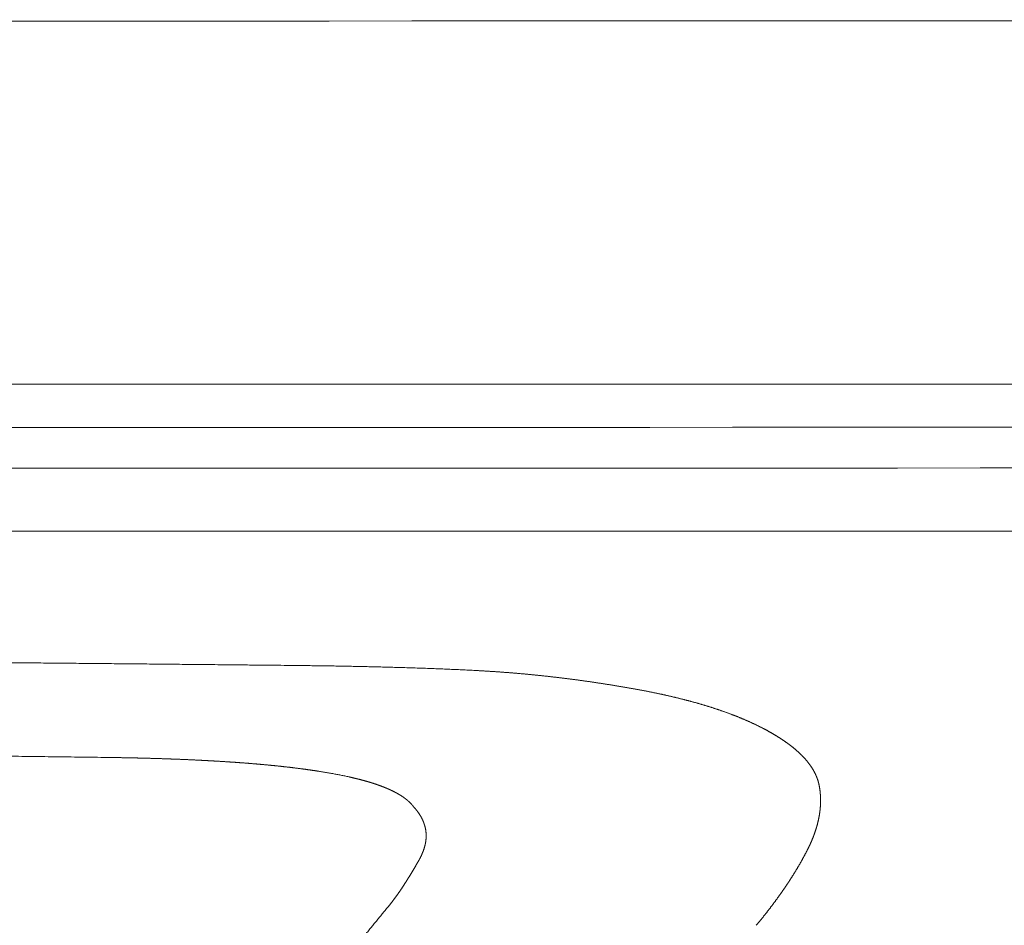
# Model space of a CAD drawing. Header units: millimetres. Extents: x -620 to 6530, y -1325 to 1325.
# Tile 247 of 256: x 443 to 513, y 1260 to 1325. Entities that reach past the tile are written whole.
import ezdxf

# ---------------------------------------------------------------- set-up
doc = ezdxf.new("R2010")
doc.units = ezdxf.units.MM
doc.layers.add('Plan', color=7, linetype='Continuous', true_color=0xffffff)

msp = doc.modelspace()

# ---------------------------------------------------------------- linework, layer by layer
at = {"layer": 'Plan', "color": 155, "linetype": 'Continuous', "lineweight": 18}
for points, knots in [([(133.85, 1325.077), (385.915, 1325.135), (764.065, 1325.223), (1268.269, 1325.217), (1583.404, 1325.196), (1835.5, 1325.208), (2024.574, 1325.212), (2182.125, 1325.179), (2308.152, 1325.228), (2434.256, 1325.262), (2560.455, 1324.571), (2686.617, 1322.955), (2812.739, 1320.674), (2970.337, 1316.949), (3222.378, 1309.531), (3474.388, 1299.386), (3726.071, 1285.638), (3914.71, 1273.402), (4103.169, 1258.864), (4291.351, 1241.504), (4447.883, 1224.475), (4572.83, 1209.127), (4661.58, 1197.314), (4719.044, 1188.968), (4745.327, 1185)], [0, 0, 0, 0, 0.163786, 0.245679, 0.327572, 0.368518, 0.409465, 0.450411, 0.470885, 0.491358, 0.532304, 0.552778, 0.573251, 0.614197, 0.655144, 0.737037, 0.777983, 0.81893, 0.859876, 0.900823, 0.941769, 0.962242, 0.982716, 1, 1, 1, 1]), ([(133.374, 1299.066), (385.447, 1299.124), (763.511, 1299.212), (1267.545, 1299.205), (1582.513, 1299.185), (1834.463, 1299.197), (2023.401, 1299.201), (2180.828, 1299.168), (2306.763, 1299.217), (2432.687, 1299.251), (2558.583, 1298.561), (2684.465, 1296.949), (2810.324, 1294.673), (2967.593, 1290.956), (3219.14, 1283.552), (3470.458, 1273.435), (3721.491, 1259.723), (3909.557, 1247.523), (4097.367, 1233.036), (4284.832, 1215.741), (4436.344, 1199.259), (4525.337, 1188.385), (4552.092, 1185)], [0, 0, 0, 0, 0.170719, 0.256079, 0.341438, 0.384118, 0.426798, 0.469478, 0.490818, 0.512157, 0.554837, 0.576177, 0.597517, 0.640197, 0.682877, 0.768236, 0.810916, 0.853596, 0.896276, 0.938955, 0.981635, 1, 1, 1, 1]), ([(133.223, 1295.968), (385.296, 1296.027), (763.333, 1296.115), (1267.313, 1296.108), (1582.228, 1296.087), (1834.131, 1296.1), (2023.026, 1296.103), (2180.413, 1296.07), (2306.317, 1296.119), (2432.199, 1296.153), (2558.033, 1295.464), (2683.858, 1293.852), (2809.661, 1291.578), (2966.855, 1287.862), (3218.287, 1280.462), (3469.449, 1270.351), (3720.337, 1256.647), (3908.279, 1244.455), (4095.951, 1229.978), (4283.268, 1212.698), (4426.596, 1197.105), (4507.494, 1187.319), (4526.204, 1185)], [0, 0, 0, 0, 0.171666, 0.257499, 0.343332, 0.386249, 0.429165, 0.472082, 0.49354, 0.514998, 0.557915, 0.579373, 0.600831, 0.643748, 0.686664, 0.772497, 0.815414, 0.85833, 0.901247, 0.944163, 0.98708, 1, 1, 1, 1]), ([(2269.266, 1293.189), (2250.148, 1293.183), (2168.075, 1293.157), (2023.044, 1293.188), (1834.147, 1293.184), (1582.242, 1293.172), (1267.324, 1293.192), (763.342, 1293.199), (385.304, 1293.111), (133.23, 1293.052)], [0, 0, 0, 0, 0.026868, 0.115334, 0.203801, 0.292267, 0.4692, 0.646134, 1, 1, 1, 1]), ([(-207.957, 1288.544), (-206.006, 1288.542), (-203.515, 1288.541), (-198.969, 1288.54), (-197.319, 1288.541), (-194.642, 1288.541), (-193.716, 1288.541), (-191.796, 1288.542), (-190.793, 1288.542), (-185.883, 1288.543), (-182.104, 1288.544), (-177.564, 1288.545), (-176.666, 1288.545), (-175.332, 1288.545), (-174.897, 1288.545), (-173.991, 1288.545), (-173.514, 1288.545), (-171.017, 1288.545), (-168.651, 1288.545), (-160.448, 1288.545), (-153.506, 1288.545), (-142.988, 1288.545), (-140.772, 1288.545), (-136.328, 1288.545), (-134.084, 1288.545), (-127.286, 1288.545), (-122.668, 1288.545), (-108.553, 1288.545), (-98.796, 1288.545), (-86.167, 1288.545), (-83.619, 1288.545), (-78.48, 1288.545), (-75.875, 1288.545), (-68.106, 1288.545), (-63.015, 1288.545), (-17.998, 1288.545), (16.326, 1288.546), (48.542, 1288.547), (52.032, 1288.547), (57.135, 1288.548), (58.81, 1288.548), (62.248, 1288.548), (63.995, 1288.548), (72.869, 1288.549), (80.414, 1288.55), (104.387, 1288.552), (122.152, 1288.554), (151.473, 1288.557), (161.693, 1288.559), (177.691, 1288.562), (183.136, 1288.563), (190.08, 1288.564), (191.475, 1288.564), (194.235, 1288.565), (195.606, 1288.565), (199.69, 1288.566), (202.374, 1288.567), (226.196, 1288.572), (244.952, 1288.576), (277.627, 1288.585), (291.545, 1288.588), (308.794, 1288.592), (313.939, 1288.593), (319.614, 1288.594), (320.712, 1288.594), (322.83, 1288.595), (323.858, 1288.595), (326.986, 1288.596), (329.083, 1288.596), (364.91, 1288.602), (401.399, 1288.604), (445.567, 1288.602), (450.519, 1288.602), (460.505, 1288.602), (465.498, 1288.602), (480.476, 1288.601), (490.461, 1288.601), (520.418, 1288.601), (540.389, 1288.602), (565.353, 1288.604), (570.346, 1288.605), (580.332, 1288.606), (585.336, 1288.607), (600.271, 1288.609), (610.047, 1288.61), (638.832, 1288.617), (657.299, 1288.623), (746.013, 1288.659), (805.404, 1288.695), (853.204, 1288.733)], [0, 0, 0, 0, 0.015625, 0.015625, 0.023438, 0.023438, 0.027344, 0.027344, 0.03125, 0.03125, 0.046875, 0.046875, 0.050781, 0.050781, 0.052734, 0.052734, 0.054688, 0.054688, 0.0625, 0.0625, 0.078125, 0.078125, 0.082031, 0.082031, 0.085938, 0.085938, 0.09375, 0.09375, 0.109375, 0.109375, 0.113281, 0.113281, 0.117188, 0.117188, 0.125, 0.125, 0.1875, 0.1875, 0.195312, 0.195312, 0.199219, 0.199219, 0.203125, 0.203125, 0.21875, 0.21875, 0.25, 0.25, 0.265625, 0.265625, 0.273438, 0.273438, 0.275391, 0.275391, 0.277344, 0.277344, 0.28125, 0.28125, 0.3125, 0.3125, 0.34375, 0.34375, 0.359375, 0.359375, 0.363281, 0.363281, 0.367188, 0.367188, 0.375, 0.375, 0.5, 0.5, 0.515625, 0.515625, 0.53125, 0.53125, 0.5625, 0.5625, 0.625, 0.625, 0.640625, 0.640625, 0.65625, 0.65625, 0.6875, 0.6875, 0.75, 0.75, 1, 1, 1, 1])]:
    msp.add_open_spline(points, degree=3, knots=knots, dxfattribs=at)
at = {"layer": 'Plan', "color": 155, "linetype": 'Continuous', "lineweight": 13}
for points, knots in [([(423.379, 1279.345), (423.899, 1279.341), (424.939, 1279.333), (426.499, 1279.321), (428.058, 1279.308), (429.618, 1279.296), (431.177, 1279.283), (432.737, 1279.269), (434.297, 1279.256), (435.856, 1279.243), (437.416, 1279.229), (438.976, 1279.215), (440.535, 1279.201), (442.095, 1279.187), (443.655, 1279.172), (445.214, 1279.158), (446.774, 1279.143), (448.334, 1279.128), (449.893, 1279.113), (451.453, 1279.098), (453.012, 1279.083), (454.572, 1279.068), (456.132, 1279.052), (457.172, 1279.042), (457.691, 1279.037)], [0, 0, 0, 0, 0.045455, 0.090909, 0.136364, 0.181818, 0.227273, 0.272727, 0.318182, 0.363636, 0.409091, 0.454545, 0.5, 0.545454, 0.590909, 0.636364, 0.681818, 0.727273, 0.772727, 0.818182, 0.863636, 0.909091, 0.954545, 1, 1, 1, 1]), ([(461.968, 1278.993), (462.051, 1278.993), (462.216, 1278.991), (462.463, 1278.988), (462.71, 1278.985), (462.958, 1278.982), (463.205, 1278.979), (463.452, 1278.976), (463.7, 1278.973), (463.947, 1278.97), (464.195, 1278.966), (464.442, 1278.963), (464.689, 1278.959), (464.937, 1278.955), (465.184, 1278.951), (465.431, 1278.947), (465.679, 1278.942), (465.926, 1278.938), (466.173, 1278.933), (466.421, 1278.928), (466.668, 1278.923), (466.915, 1278.918), (467.162, 1278.913), (467.41, 1278.907), (467.657, 1278.902), (467.904, 1278.896), (468.151, 1278.89), (468.398, 1278.884), (468.646, 1278.878), (468.893, 1278.871), (469.14, 1278.864), (469.387, 1278.857), (469.634, 1278.85), (469.881, 1278.843), (470.128, 1278.835), (470.375, 1278.828), (470.622, 1278.82), (470.868, 1278.812), (471.115, 1278.803), (471.362, 1278.795), (471.609, 1278.786), (471.856, 1278.777), (472.102, 1278.768), (472.349, 1278.758), (472.596, 1278.748), (472.842, 1278.738), (473.089, 1278.728), (473.335, 1278.718), (473.581, 1278.707), (473.828, 1278.696), (474.074, 1278.685), (474.321, 1278.673), (474.567, 1278.661), (474.813, 1278.649), (474.977, 1278.641), (475.059, 1278.637)], [0, 0, 0, 0, 0.018868, 0.037737, 0.056606, 0.075476, 0.094346, 0.113216, 0.132087, 0.150958, 0.169829, 0.1887, 0.207571, 0.226443, 0.245314, 0.264185, 0.283056, 0.301927, 0.320798, 0.339669, 0.358539, 0.37741, 0.39628, 0.415149, 0.434019, 0.452888, 0.471757, 0.490625, 0.509493, 0.528361, 0.547228, 0.566096, 0.584962, 0.603829, 0.622695, 0.641561, 0.660426, 0.679292, 0.698157, 0.717022, 0.735886, 0.754751, 0.773615, 0.79248, 0.811344, 0.830209, 0.849073, 0.867938, 0.886803, 0.905668, 0.924533, 0.943399, 0.962265, 0.981132, 1, 1, 1, 1]), ([(475.059, 1278.637), (475.092, 1278.635), (475.158, 1278.632), (475.256, 1278.627), (475.355, 1278.622), (475.453, 1278.617), (475.551, 1278.611), (475.65, 1278.606), (475.748, 1278.6), (475.846, 1278.594), (475.945, 1278.589), (476.043, 1278.583), (476.141, 1278.576), (476.239, 1278.57), (476.337, 1278.564), (476.435, 1278.558), (476.533, 1278.551), (476.631, 1278.544), (476.729, 1278.538), (476.827, 1278.531), (476.925, 1278.524), (477.023, 1278.517), (477.121, 1278.51), (477.218, 1278.502), (477.316, 1278.495), (477.414, 1278.487), (477.512, 1278.48), (477.609, 1278.472), (477.707, 1278.464), (477.804, 1278.456), (477.902, 1278.448), (477.999, 1278.44), (478.097, 1278.432), (478.194, 1278.424), (478.291, 1278.415), (478.389, 1278.407), (478.486, 1278.398), (478.583, 1278.389), (478.68, 1278.38), (478.777, 1278.371), (478.874, 1278.362), (478.971, 1278.353), (479.068, 1278.344), (479.165, 1278.334), (479.262, 1278.325), (479.359, 1278.315), (479.456, 1278.306), (479.552, 1278.296), (479.649, 1278.286), (479.746, 1278.276), (479.842, 1278.266), (479.939, 1278.256), (480.035, 1278.245), (480.132, 1278.235), (480.228, 1278.224), (480.325, 1278.214), (480.421, 1278.203), (480.517, 1278.192), (480.613, 1278.181), (480.71, 1278.17), (480.806, 1278.159), (480.902, 1278.148), (480.998, 1278.137), (481.094, 1278.126), (481.19, 1278.114), (481.286, 1278.103), (481.381, 1278.091), (481.477, 1278.079), (481.573, 1278.067), (481.668, 1278.055), (481.764, 1278.043), (481.86, 1278.031), (481.955, 1278.019), (482.051, 1278.007), (482.146, 1277.994), (482.241, 1277.982), (482.336, 1277.969), (482.432, 1277.956), (482.527, 1277.944), (482.622, 1277.931), (482.717, 1277.918), (482.812, 1277.905), (482.907, 1277.891), (483.002, 1277.878), (483.097, 1277.865), (483.191, 1277.851), (483.286, 1277.838), (483.381, 1277.824), (483.475, 1277.811), (483.57, 1277.797), (483.664, 1277.783), (483.759, 1277.769), (483.853, 1277.755), (483.947, 1277.741), (484.041, 1277.727), (484.136, 1277.712), (484.23, 1277.698), (484.324, 1277.683), (484.418, 1277.669), (484.512, 1277.654), (484.605, 1277.639), (484.699, 1277.625), (484.793, 1277.61), (484.887, 1277.595), (484.98, 1277.58), (485.074, 1277.564), (485.167, 1277.549), (485.26, 1277.534), (485.354, 1277.518), (485.447, 1277.503), (485.54, 1277.487), (485.633, 1277.472), (485.726, 1277.456), (485.819, 1277.44), (485.912, 1277.424), (486.005, 1277.408), (486.098, 1277.392), (486.191, 1277.376), (486.283, 1277.359), (486.376, 1277.343), (486.438, 1277.332), (486.469, 1277.327)], [0, 0, 0, 0, 0.008403, 0.016806, 0.025208, 0.03361, 0.042011, 0.050412, 0.058813, 0.067213, 0.075613, 0.084013, 0.092412, 0.100811, 0.10921, 0.117609, 0.126008, 0.134406, 0.142804, 0.151203, 0.159601, 0.167999, 0.176397, 0.184794, 0.193192, 0.20159, 0.209988, 0.218386, 0.226783, 0.235181, 0.243579, 0.251977, 0.260375, 0.268773, 0.277172, 0.28557, 0.293968, 0.302367, 0.310766, 0.319165, 0.327564, 0.335963, 0.344362, 0.352762, 0.361162, 0.369562, 0.377962, 0.386362, 0.394763, 0.403163, 0.411564, 0.419965, 0.428367, 0.436769, 0.44517, 0.453573, 0.461975, 0.470378, 0.47878, 0.487183, 0.495587, 0.50399, 0.512394, 0.520798, 0.529202, 0.537607, 0.546012, 0.554417, 0.562822, 0.571227, 0.579633, 0.588039, 0.596445, 0.604851, 0.613257, 0.621664, 0.630071, 0.638478, 0.646885, 0.655293, 0.6637, 0.672108, 0.680516, 0.688923, 0.697332, 0.70574, 0.714148, 0.722556, 0.730965, 0.739373, 0.747782, 0.756191, 0.764599, 0.773008, 0.781417, 0.789826, 0.798234, 0.806643, 0.815052, 0.82346, 0.831869, 0.840277, 0.848686, 0.857094, 0.865502, 0.87391, 0.882318, 0.890725, 0.899133, 0.90754, 0.915947, 0.924354, 0.93276, 0.941166, 0.949572, 0.957978, 0.966383, 0.974788, 0.983192, 0.991596, 1, 1, 1, 1]), ([(486.469, 1277.327), (486.498, 1277.321), (486.557, 1277.311), (486.645, 1277.295), (486.733, 1277.279), (486.82, 1277.263), (486.908, 1277.247), (486.996, 1277.23), (487.083, 1277.214), (487.171, 1277.197), (487.258, 1277.181), (487.345, 1277.164), (487.433, 1277.147), (487.52, 1277.13), (487.607, 1277.113), (487.693, 1277.095), (487.78, 1277.078), (487.867, 1277.06), (487.953, 1277.042), (488.039, 1277.025), (488.126, 1277.007), (488.212, 1276.989), (488.298, 1276.97), (488.383, 1276.952), (488.469, 1276.934), (488.555, 1276.915), (488.64, 1276.896), (488.726, 1276.877), (488.811, 1276.858), (488.896, 1276.839), (488.981, 1276.82), (489.065, 1276.801), (489.15, 1276.781), (489.234, 1276.761), (489.319, 1276.741), (489.403, 1276.722), (489.487, 1276.701), (489.571, 1276.681), (489.655, 1276.661), (489.738, 1276.64), (489.822, 1276.62), (489.905, 1276.599), (489.988, 1276.578), (490.071, 1276.557), (490.154, 1276.536), (490.236, 1276.514), (490.319, 1276.493), (490.401, 1276.471), (490.483, 1276.449), (490.565, 1276.428), (490.646, 1276.405), (490.728, 1276.383), (490.809, 1276.361), (490.891, 1276.338), (490.972, 1276.316), (491.052, 1276.293), (491.133, 1276.27), (491.214, 1276.247), (491.294, 1276.223), (491.374, 1276.2), (491.454, 1276.176), (491.533, 1276.153), (491.613, 1276.129), (491.692, 1276.105), (491.771, 1276.08), (491.85, 1276.056), (491.929, 1276.032), (492.007, 1276.007), (492.085, 1275.982), (492.163, 1275.957), (492.241, 1275.932), (492.319, 1275.907), (492.396, 1275.881), (492.473, 1275.855), (492.55, 1275.83), (492.627, 1275.804), (492.703, 1275.778), (492.78, 1275.751), (492.856, 1275.725), (492.931, 1275.698), (493.007, 1275.672), (493.082, 1275.645), (493.157, 1275.618), (493.232, 1275.591), (493.306, 1275.563), (493.381, 1275.536), (493.455, 1275.508), (493.528, 1275.48), (493.602, 1275.452), (493.675, 1275.424), (493.748, 1275.396), (493.821, 1275.367), (493.893, 1275.339), (493.965, 1275.31), (494.037, 1275.281), (494.108, 1275.252), (494.18, 1275.222), (494.251, 1275.193), (494.321, 1275.163), (494.392, 1275.133), (494.462, 1275.104), (494.532, 1275.073), (494.601, 1275.043), (494.67, 1275.013), (494.739, 1274.982), (494.808, 1274.951), (494.876, 1274.92), (494.944, 1274.889), (495.012, 1274.858), (495.079, 1274.827), (495.146, 1274.795), (495.213, 1274.763), (495.279, 1274.731), (495.345, 1274.699), (495.411, 1274.667), (495.477, 1274.635), (495.542, 1274.602), (495.606, 1274.569), (495.671, 1274.536), (495.735, 1274.503), (495.777, 1274.481), (495.798, 1274.47)], [0, 0, 0, 0, 0.008402, 0.016805, 0.025208, 0.033612, 0.042016, 0.05042, 0.058825, 0.067229, 0.075634, 0.08404, 0.092445, 0.10085, 0.109256, 0.117661, 0.126067, 0.134472, 0.142878, 0.151283, 0.159689, 0.168094, 0.176499, 0.184904, 0.193309, 0.201713, 0.210118, 0.218522, 0.226927, 0.23533, 0.243734, 0.252138, 0.260541, 0.268944, 0.277347, 0.28575, 0.294152, 0.302555, 0.310957, 0.319359, 0.327761, 0.336162, 0.344564, 0.352965, 0.361366, 0.369768, 0.378169, 0.38657, 0.394971, 0.403372, 0.411773, 0.420175, 0.428576, 0.436978, 0.445379, 0.453781, 0.462184, 0.470586, 0.478989, 0.487392, 0.495796, 0.504201, 0.512605, 0.521011, 0.529416, 0.537822, 0.546229, 0.554635, 0.563042, 0.571449, 0.579856, 0.588264, 0.596671, 0.605078, 0.613486, 0.621893, 0.6303, 0.638707, 0.647114, 0.655521, 0.663928, 0.672334, 0.68074, 0.689146, 0.697552, 0.705957, 0.714362, 0.722767, 0.731172, 0.739576, 0.74798, 0.756383, 0.764786, 0.773189, 0.781592, 0.789994, 0.798396, 0.806797, 0.815199, 0.8236, 0.832, 0.840401, 0.848801, 0.857201, 0.865601, 0.874, 0.8824, 0.890799, 0.899199, 0.907598, 0.915997, 0.924397, 0.932796, 0.941195, 0.949595, 0.957995, 0.966395, 0.974796, 0.983197, 0.991598, 1, 1, 1, 1]), ([(495.798, 1274.47), (495.814, 1274.462), (495.846, 1274.445), (495.892, 1274.421), (495.939, 1274.396), (495.986, 1274.371), (496.032, 1274.346), (496.078, 1274.321), (496.124, 1274.296), (496.17, 1274.27), (496.216, 1274.245), (496.261, 1274.219), (496.306, 1274.194), (496.351, 1274.168), (496.396, 1274.142), (496.441, 1274.117), (496.485, 1274.091), (496.53, 1274.065), (496.574, 1274.039), (496.618, 1274.013), (496.661, 1273.986), (496.705, 1273.96), (496.748, 1273.933), (496.791, 1273.907), (496.834, 1273.88), (496.876, 1273.854), (496.919, 1273.827), (496.961, 1273.8), (497.003, 1273.773), (497.045, 1273.746), (497.086, 1273.719), (497.127, 1273.692), (497.168, 1273.664), (497.209, 1273.637), (497.25, 1273.61), (497.29, 1273.582), (497.33, 1273.554), (497.37, 1273.527), (497.41, 1273.499), (497.449, 1273.471), (497.488, 1273.443), (497.527, 1273.415), (497.566, 1273.387), (497.604, 1273.358), (497.642, 1273.33), (497.68, 1273.301), (497.718, 1273.273), (497.755, 1273.244), (497.792, 1273.216), (497.829, 1273.187), (497.865, 1273.158), (497.902, 1273.129), (497.938, 1273.1), (497.973, 1273.071), (498.009, 1273.041), (498.044, 1273.012), (498.079, 1272.983), (498.113, 1272.953), (498.148, 1272.924), (498.182, 1272.894), (498.215, 1272.864), (498.249, 1272.834), (498.282, 1272.804), (498.315, 1272.774), (498.347, 1272.744), (498.38, 1272.714), (498.412, 1272.683), (498.443, 1272.653), (498.474, 1272.623), (498.505, 1272.592), (498.536, 1272.561), (498.567, 1272.531), (498.597, 1272.5), (498.626, 1272.469), (498.656, 1272.438), (498.685, 1272.407), (498.714, 1272.375), (498.742, 1272.344), (498.77, 1272.313), (498.798, 1272.281), (498.826, 1272.25), (498.853, 1272.218), (498.88, 1272.186), (498.906, 1272.155), (498.932, 1272.123), (498.958, 1272.091), (498.984, 1272.059), (499.009, 1272.027), (499.034, 1271.995), (499.058, 1271.963), (499.082, 1271.93), (499.106, 1271.898), (499.129, 1271.865), (499.152, 1271.833), (499.175, 1271.8), (499.198, 1271.768), (499.22, 1271.735), (499.241, 1271.702), (499.263, 1271.669), (499.283, 1271.636), (499.304, 1271.604), (499.324, 1271.57), (499.344, 1271.537), (499.364, 1271.504), (499.383, 1271.471), (499.402, 1271.438), (499.42, 1271.404), (499.438, 1271.371), (499.456, 1271.337), (499.473, 1271.304), (499.49, 1271.27), (499.506, 1271.237), (499.523, 1271.203), (499.538, 1271.169), (499.554, 1271.135), (499.569, 1271.102), (499.583, 1271.068), (499.598, 1271.034), (499.611, 1271), (499.625, 1270.966), (499.638, 1270.932), (499.651, 1270.897), (499.663, 1270.863), (499.675, 1270.829), (499.686, 1270.795), (499.697, 1270.76), (499.708, 1270.726), (499.718, 1270.692), (499.728, 1270.657), (499.737, 1270.623), (499.746, 1270.588), (499.755, 1270.553), (499.763, 1270.519), (499.768, 1270.496), (499.771, 1270.484)], [0, 0, 0, 0, 0.007571, 0.015143, 0.022716, 0.030289, 0.037864, 0.045439, 0.053015, 0.060592, 0.068169, 0.075747, 0.083325, 0.090903, 0.098482, 0.106061, 0.113641, 0.12122, 0.1288, 0.13638, 0.14396, 0.15154, 0.15912, 0.166699, 0.174279, 0.181859, 0.189438, 0.197017, 0.204596, 0.212175, 0.219754, 0.227332, 0.23491, 0.242487, 0.250065, 0.257642, 0.265218, 0.272795, 0.280371, 0.287946, 0.295521, 0.303096, 0.310671, 0.318245, 0.325819, 0.333393, 0.340966, 0.348539, 0.356112, 0.363684, 0.371257, 0.378829, 0.386401, 0.393973, 0.401545, 0.409117, 0.416689, 0.424261, 0.431833, 0.439406, 0.446978, 0.454551, 0.462124, 0.469698, 0.477272, 0.484847, 0.492422, 0.499998, 0.507575, 0.515152, 0.522731, 0.530309, 0.537889, 0.545468, 0.553049, 0.560629, 0.56821, 0.575792, 0.583373, 0.590955, 0.598537, 0.606119, 0.613701, 0.621283, 0.628865, 0.636447, 0.644029, 0.651611, 0.659192, 0.666774, 0.674355, 0.681936, 0.689517, 0.697097, 0.704677, 0.712257, 0.719836, 0.727415, 0.734994, 0.742572, 0.750149, 0.757727, 0.765303, 0.77288, 0.780456, 0.788031, 0.795606, 0.80318, 0.810754, 0.818328, 0.825901, 0.833473, 0.841045, 0.848617, 0.856188, 0.863759, 0.871329, 0.8789, 0.886469, 0.894039, 0.901608, 0.909177, 0.916746, 0.924314, 0.931883, 0.939451, 0.947019, 0.954588, 0.962156, 0.969724, 0.977293, 0.984862, 0.992431, 1, 1, 1, 1]), ([(448.812, 1272.403), (448.184, 1272.411), (446.929, 1272.428), (445.047, 1272.452), (443.164, 1272.476), (441.281, 1272.5), (439.399, 1272.523), (437.516, 1272.546), (435.633, 1272.569), (433.751, 1272.591), (431.868, 1272.613), (429.985, 1272.635), (428.103, 1272.656), (426.22, 1272.677), (424.337, 1272.698), (422.455, 1272.717), (420.572, 1272.737), (418.689, 1272.756), (417.434, 1272.768), (416.807, 1272.774)], [0, 0, 0, 0, 0.058824, 0.117647, 0.176471, 0.235294, 0.294118, 0.352941, 0.411765, 0.470588, 0.529412, 0.588235, 0.647059, 0.705882, 0.764706, 0.823529, 0.882353, 0.941176, 1, 1, 1, 1]), ([(464.072, 1271.393), (464.047, 1271.397), (463.998, 1271.405), (463.924, 1271.417), (463.851, 1271.428), (463.777, 1271.44), (463.703, 1271.451), (463.629, 1271.462), (463.555, 1271.473), (463.48, 1271.484), (463.406, 1271.495), (463.332, 1271.505), (463.258, 1271.516), (463.183, 1271.527), (463.109, 1271.537), (463.034, 1271.547), (462.96, 1271.558), (462.885, 1271.568), (462.811, 1271.578), (462.736, 1271.588), (462.661, 1271.597), (462.587, 1271.607), (462.512, 1271.617), (462.437, 1271.626), (462.362, 1271.636), (462.287, 1271.645), (462.212, 1271.654), (462.137, 1271.664), (462.062, 1271.673), (461.987, 1271.682), (461.912, 1271.691), (461.836, 1271.699), (461.761, 1271.708), (461.686, 1271.717), (461.611, 1271.725), (461.535, 1271.734), (461.46, 1271.742), (461.384, 1271.751), (461.309, 1271.759), (461.233, 1271.767), (461.158, 1271.775), (461.082, 1271.783), (461.007, 1271.791), (460.931, 1271.799), (460.855, 1271.807), (460.78, 1271.814), (460.704, 1271.822), (460.628, 1271.83), (460.552, 1271.837), (460.477, 1271.844), (460.401, 1271.852), (460.325, 1271.859), (460.249, 1271.866), (460.173, 1271.873), (460.097, 1271.88), (460.021, 1271.887), (459.945, 1271.894), (459.869, 1271.901), (459.793, 1271.908), (459.717, 1271.915), (459.641, 1271.921), (459.565, 1271.928), (459.489, 1271.935), (459.413, 1271.941), (459.336, 1271.948), (459.26, 1271.954), (459.184, 1271.96), (459.108, 1271.966), (459.032, 1271.973), (458.955, 1271.979), (458.879, 1271.985), (458.803, 1271.991), (458.726, 1271.997), (458.65, 1272.003), (458.574, 1272.008), (458.497, 1272.014), (458.421, 1272.02), (458.344, 1272.026), (458.268, 1272.031), (458.192, 1272.037), (458.115, 1272.042), (458.039, 1272.048), (457.962, 1272.053), (457.886, 1272.058), (457.809, 1272.064), (457.733, 1272.069), (457.656, 1272.074), (457.579, 1272.079), (457.503, 1272.084), (457.426, 1272.089), (457.35, 1272.094), (457.273, 1272.099), (457.196, 1272.104), (457.12, 1272.109), (457.043, 1272.114), (456.966, 1272.118), (456.89, 1272.123), (456.813, 1272.128), (456.736, 1272.132), (456.66, 1272.137), (456.583, 1272.141), (456.506, 1272.146), (456.43, 1272.15), (456.353, 1272.155), (456.276, 1272.159), (456.199, 1272.163), (456.123, 1272.167), (456.046, 1272.172), (455.969, 1272.176), (455.892, 1272.18), (455.816, 1272.184), (455.739, 1272.188), (455.662, 1272.192), (455.585, 1272.196), (455.508, 1272.2), (455.432, 1272.204), (455.355, 1272.208), (455.278, 1272.211), (455.201, 1272.215), (455.124, 1272.219), (455.048, 1272.222), (454.971, 1272.226), (454.894, 1272.23), (454.817, 1272.233), (454.74, 1272.237), (454.663, 1272.24), (454.586, 1272.244), (454.51, 1272.247), (454.433, 1272.25), (454.356, 1272.254), (454.279, 1272.257), (454.202, 1272.26), (454.125, 1272.263), (454.048, 1272.266), (453.971, 1272.27), (453.894, 1272.273), (453.818, 1272.276), (453.741, 1272.279), (453.664, 1272.282), (453.587, 1272.285), (453.51, 1272.287), (453.433, 1272.29), (453.356, 1272.293), (453.279, 1272.296), (453.202, 1272.299), (453.125, 1272.301), (453.048, 1272.304), (452.971, 1272.307), (452.894, 1272.309), (452.817, 1272.312), (452.74, 1272.314), (452.663, 1272.317), (452.586, 1272.319), (452.509, 1272.322), (452.432, 1272.324), (452.355, 1272.327), (452.278, 1272.329), (452.201, 1272.331), (452.124, 1272.333), (452.047, 1272.336), (451.97, 1272.338), (451.893, 1272.34), (451.816, 1272.342), (451.739, 1272.344), (451.662, 1272.346), (451.585, 1272.348), (451.508, 1272.351), (451.431, 1272.352), (451.354, 1272.354), (451.277, 1272.356), (451.2, 1272.358), (451.123, 1272.36), (451.046, 1272.362), (450.969, 1272.364), (450.892, 1272.366), (450.815, 1272.367), (450.738, 1272.369), (450.661, 1272.371), (450.584, 1272.372), (450.507, 1272.374), (450.43, 1272.376), (450.353, 1272.377), (450.276, 1272.379), (450.199, 1272.38), (450.122, 1272.382), (450.045, 1272.383), (449.968, 1272.385), (449.891, 1272.386), (449.814, 1272.387), (449.737, 1272.389), (449.659, 1272.39), (449.582, 1272.391), (449.505, 1272.393), (449.428, 1272.394), (449.351, 1272.395), (449.274, 1272.396), (449.197, 1272.397), (449.12, 1272.399), (449.043, 1272.4), (448.966, 1272.401), (448.889, 1272.402), (448.838, 1272.403), (448.812, 1272.403)], [0, 0, 0, 0, 0.005003, 0.010005, 0.015006, 0.020008, 0.025008, 0.030008, 0.035008, 0.040008, 0.045007, 0.050006, 0.055004, 0.060002, 0.065001, 0.069998, 0.074996, 0.079994, 0.084991, 0.089988, 0.094986, 0.099983, 0.10498, 0.109977, 0.114974, 0.119971, 0.124968, 0.129965, 0.134962, 0.13996, 0.144957, 0.149954, 0.154952, 0.159949, 0.164947, 0.169944, 0.174942, 0.17994, 0.184938, 0.189936, 0.194934, 0.199933, 0.204931, 0.20993, 0.214928, 0.219927, 0.224926, 0.229925, 0.234924, 0.239924, 0.244923, 0.249922, 0.254922, 0.259922, 0.264921, 0.269921, 0.274921, 0.279921, 0.284921, 0.289922, 0.294922, 0.299923, 0.304923, 0.309924, 0.314925, 0.319926, 0.324927, 0.329928, 0.334929, 0.33993, 0.344932, 0.349933, 0.354935, 0.359937, 0.364939, 0.36994, 0.374942, 0.379945, 0.384947, 0.389949, 0.394951, 0.399954, 0.404956, 0.409958, 0.414961, 0.419964, 0.424966, 0.429969, 0.434971, 0.439974, 0.444977, 0.449979, 0.454982, 0.459984, 0.464987, 0.469989, 0.474992, 0.479994, 0.484996, 0.489999, 0.495001, 0.500003, 0.505005, 0.510007, 0.515008, 0.52001, 0.525011, 0.530013, 0.535014, 0.540015, 0.545017, 0.550018, 0.555019, 0.56002, 0.565021, 0.570021, 0.575022, 0.580023, 0.585023, 0.590024, 0.595025, 0.600025, 0.605025, 0.610026, 0.615026, 0.620027, 0.625027, 0.630027, 0.635027, 0.640027, 0.645028, 0.650028, 0.655028, 0.660028, 0.665028, 0.670028, 0.675028, 0.680028, 0.685028, 0.690028, 0.695028, 0.700028, 0.705028, 0.710028, 0.715028, 0.720028, 0.725028, 0.730028, 0.735027, 0.740027, 0.745027, 0.750027, 0.755027, 0.760027, 0.765027, 0.770027, 0.775026, 0.780026, 0.785026, 0.790026, 0.795026, 0.800026, 0.805025, 0.810025, 0.815025, 0.820025, 0.825025, 0.830024, 0.835024, 0.840024, 0.845024, 0.850023, 0.855023, 0.860023, 0.865022, 0.870022, 0.875022, 0.880021, 0.885021, 0.89002, 0.89502, 0.900019, 0.905019, 0.910018, 0.915018, 0.920017, 0.925016, 0.930016, 0.935015, 0.940014, 0.945013, 0.950012, 0.955011, 0.96001, 0.965009, 0.970008, 0.975007, 0.980006, 0.985004, 0.990003, 0.995002, 1, 1, 1, 1]), ([(470.757, 1268.853), (470.753, 1268.859), (470.745, 1268.871), (470.732, 1268.888), (470.719, 1268.906), (470.706, 1268.923), (470.692, 1268.941), (470.678, 1268.958), (470.664, 1268.975), (470.65, 1268.992), (470.635, 1269.009), (470.62, 1269.026), (470.605, 1269.043), (470.59, 1269.06), (470.575, 1269.077), (470.559, 1269.094), (470.543, 1269.111), (470.527, 1269.127), (470.511, 1269.144), (470.494, 1269.161), (470.477, 1269.177), (470.46, 1269.194), (470.443, 1269.21), (470.426, 1269.226), (470.408, 1269.243), (470.39, 1269.259), (470.372, 1269.275), (470.354, 1269.291), (470.335, 1269.307), (470.317, 1269.323), (470.298, 1269.339), (470.279, 1269.355), (470.259, 1269.371), (470.24, 1269.386), (470.22, 1269.402), (470.2, 1269.418), (470.18, 1269.433), (470.16, 1269.449), (470.14, 1269.464), (470.119, 1269.479), (470.098, 1269.495), (470.077, 1269.51), (470.056, 1269.525), (470.035, 1269.54), (470.013, 1269.555), (469.992, 1269.57), (469.97, 1269.585), (469.948, 1269.6), (469.926, 1269.615), (469.903, 1269.629), (469.881, 1269.644), (469.858, 1269.659), (469.835, 1269.673), (469.812, 1269.688), (469.789, 1269.702), (469.766, 1269.716), (469.742, 1269.731), (469.718, 1269.745), (469.695, 1269.759), (469.671, 1269.773), (469.647, 1269.787), (469.622, 1269.801), (469.598, 1269.815), (469.573, 1269.828), (469.549, 1269.842), (469.524, 1269.856), (469.499, 1269.869), (469.474, 1269.883), (469.448, 1269.896), (469.423, 1269.91), (469.398, 1269.923), (469.372, 1269.936), (469.346, 1269.949), (469.32, 1269.962), (469.294, 1269.976), (469.268, 1269.988), (469.242, 1270.001), (469.215, 1270.014), (469.188, 1270.027), (469.162, 1270.04), (469.135, 1270.052), (469.108, 1270.065), (469.081, 1270.078), (469.054, 1270.09), (469.026, 1270.102), (468.999, 1270.115), (468.971, 1270.127), (468.944, 1270.139), (468.916, 1270.151), (468.888, 1270.164), (468.86, 1270.176), (468.832, 1270.188), (468.804, 1270.199), (468.775, 1270.211), (468.747, 1270.223), (468.719, 1270.235), (468.69, 1270.246), (468.661, 1270.258), (468.632, 1270.27), (468.603, 1270.281), (468.574, 1270.292), (468.545, 1270.304), (468.516, 1270.315), (468.487, 1270.326), (468.457, 1270.338), (468.428, 1270.349), (468.398, 1270.36), (468.368, 1270.371), (468.339, 1270.382), (468.309, 1270.392), (468.279, 1270.403), (468.249, 1270.414), (468.219, 1270.425), (468.189, 1270.435), (468.158, 1270.446), (468.128, 1270.457), (468.098, 1270.467), (468.067, 1270.477), (468.037, 1270.488), (468.006, 1270.498), (467.975, 1270.508), (467.944, 1270.518), (467.914, 1270.529), (467.883, 1270.539), (467.852, 1270.549), (467.821, 1270.559), (467.789, 1270.568), (467.758, 1270.578), (467.727, 1270.588), (467.696, 1270.598), (467.664, 1270.608), (467.633, 1270.617), (467.601, 1270.627), (467.57, 1270.636), (467.538, 1270.646), (467.506, 1270.655), (467.475, 1270.664), (467.443, 1270.674), (467.411, 1270.683), (467.379, 1270.692), (467.347, 1270.701), (467.315, 1270.71), (467.283, 1270.72), (467.251, 1270.729), (467.219, 1270.737), (467.186, 1270.746), (467.154, 1270.755), (467.122, 1270.764), (467.089, 1270.773), (467.057, 1270.781), (467.024, 1270.79), (466.992, 1270.799), (466.959, 1270.807), (466.927, 1270.816), (466.894, 1270.824), (466.861, 1270.833), (466.828, 1270.841), (466.796, 1270.849), (466.763, 1270.858), (466.73, 1270.866), (466.697, 1270.874), (466.664, 1270.882), (466.631, 1270.89), (466.598, 1270.898), (466.565, 1270.906), (466.532, 1270.914), (466.498, 1270.922), (466.465, 1270.93), (466.432, 1270.938), (466.399, 1270.946), (466.365, 1270.954), (466.332, 1270.961), (466.299, 1270.969), (466.265, 1270.977), (466.232, 1270.984), (466.198, 1270.992), (466.165, 1270.999), (466.131, 1271.007), (466.062, 1271.022), (465.956, 1271.045), (465.814, 1271.076), (465.671, 1271.105), (465.528, 1271.134), (465.385, 1271.163), (465.241, 1271.19), (465.096, 1271.217), (464.951, 1271.244), (464.806, 1271.27), (464.66, 1271.296), (464.514, 1271.321), (464.367, 1271.346), (464.22, 1271.37), (464.121, 1271.385), (464.072, 1271.393)], [0, 0, 0, 0, 0.004246, 0.008491, 0.012734, 0.016975, 0.021215, 0.025453, 0.02969, 0.033925, 0.03816, 0.042393, 0.046626, 0.050857, 0.055088, 0.059318, 0.063548, 0.067777, 0.072005, 0.076233, 0.08046, 0.084688, 0.088915, 0.093141, 0.097368, 0.101594, 0.105821, 0.110047, 0.114274, 0.1185, 0.122727, 0.126954, 0.13118, 0.135407, 0.139635, 0.143862, 0.14809, 0.152318, 0.156546, 0.160774, 0.165003, 0.169232, 0.173461, 0.177691, 0.181921, 0.186151, 0.190382, 0.194612, 0.198843, 0.203075, 0.207306, 0.211538, 0.215769, 0.220001, 0.224234, 0.228466, 0.232698, 0.236931, 0.241163, 0.245396, 0.249628, 0.25386, 0.258093, 0.262325, 0.266557, 0.27079, 0.275022, 0.279255, 0.283488, 0.287721, 0.291955, 0.296189, 0.300423, 0.304658, 0.308893, 0.313128, 0.317364, 0.3216, 0.325837, 0.330075, 0.334312, 0.338551, 0.34279, 0.347029, 0.351269, 0.35551, 0.359751, 0.363992, 0.368235, 0.372477, 0.376721, 0.380964, 0.385209, 0.389453, 0.393699, 0.397945, 0.402191, 0.406438, 0.410685, 0.414933, 0.419181, 0.423429, 0.427678, 0.431927, 0.436176, 0.440426, 0.444676, 0.448926, 0.453176, 0.457426, 0.461677, 0.465927, 0.470178, 0.474428, 0.478679, 0.482929, 0.48718, 0.49143, 0.495679, 0.499929, 0.504178, 0.508427, 0.512676, 0.516924, 0.521172, 0.52542, 0.529667, 0.533915, 0.538162, 0.542409, 0.546656, 0.550903, 0.555149, 0.559396, 0.563642, 0.567888, 0.572134, 0.57638, 0.580626, 0.584872, 0.589117, 0.593363, 0.597608, 0.601853, 0.606099, 0.610344, 0.614589, 0.618833, 0.623078, 0.627323, 0.631567, 0.635811, 0.640055, 0.644299, 0.648543, 0.652787, 0.65703, 0.661273, 0.665516, 0.669759, 0.674001, 0.678243, 0.682485, 0.686726, 0.690967, 0.695208, 0.699448, 0.703688, 0.707928, 0.712167, 0.716405, 0.720643, 0.724881, 0.729118, 0.733354, 0.73759, 0.741825, 0.746059, 0.750293, 0.768127, 0.785951, 0.803768, 0.82158, 0.839391, 0.857203, 0.875018, 0.892838, 0.910667, 0.928505, 0.946356, 0.964221, 0.982102, 1, 1, 1, 1]), ([(499.771, 1270.484), (499.773, 1270.473), (499.778, 1270.449), (499.785, 1270.414), (499.792, 1270.379), (499.798, 1270.345), (499.805, 1270.31), (499.811, 1270.275), (499.816, 1270.24), (499.822, 1270.204), (499.827, 1270.169), (499.832, 1270.134), (499.837, 1270.099), (499.842, 1270.064), (499.846, 1270.029), (499.851, 1269.994), (499.855, 1269.959), (499.859, 1269.923), (499.862, 1269.888), (499.865, 1269.853), (499.869, 1269.818), (499.872, 1269.782), (499.874, 1269.747), (499.877, 1269.712), (499.879, 1269.676), (499.881, 1269.641), (499.883, 1269.606), (499.885, 1269.57), (499.886, 1269.535), (499.887, 1269.5), (499.888, 1269.464), (499.889, 1269.429), (499.889, 1269.393), (499.89, 1269.358), (499.89, 1269.322), (499.89, 1269.287), (499.89, 1269.251), (499.889, 1269.216), (499.888, 1269.18), (499.887, 1269.145), (499.886, 1269.109), (499.885, 1269.073), (499.883, 1269.038), (499.882, 1269.002), (499.88, 1268.967), (499.878, 1268.931), (499.875, 1268.895), (499.873, 1268.86), (499.87, 1268.824), (499.867, 1268.788), (499.864, 1268.753), (499.86, 1268.717), (499.857, 1268.681), (499.853, 1268.645), (499.849, 1268.61), (499.845, 1268.574), (499.84, 1268.538), (499.836, 1268.502), (499.831, 1268.467), (499.826, 1268.431), (499.821, 1268.395), (499.815, 1268.359), (499.81, 1268.323), (499.804, 1268.288), (499.798, 1268.252), (499.792, 1268.216), (499.786, 1268.18), (499.779, 1268.144), (499.772, 1268.108), (499.765, 1268.072), (499.758, 1268.037), (499.751, 1268.001), (499.743, 1267.965), (499.736, 1267.929), (499.728, 1267.893), (499.72, 1267.857), (499.711, 1267.821), (499.703, 1267.785), (499.694, 1267.75), (499.685, 1267.714), (499.676, 1267.678), (499.667, 1267.642), (499.658, 1267.606), (499.648, 1267.57), (499.638, 1267.534), (499.628, 1267.498), (499.618, 1267.462), (499.608, 1267.426), (499.597, 1267.39), (499.587, 1267.355), (499.576, 1267.319), (499.565, 1267.283), (499.553, 1267.247), (499.542, 1267.211), (499.53, 1267.175), (499.519, 1267.139), (499.507, 1267.103), (499.494, 1267.067), (499.482, 1267.031), (499.47, 1266.995), (499.457, 1266.959), (499.444, 1266.924), (499.431, 1266.888), (499.418, 1266.852), (499.404, 1266.816), (499.391, 1266.78), (499.377, 1266.744), (499.363, 1266.708), (499.349, 1266.672), (499.335, 1266.637), (499.32, 1266.601), (499.306, 1266.565), (499.291, 1266.529), (499.276, 1266.493), (499.261, 1266.457), (499.246, 1266.421), (499.23, 1266.386), (499.214, 1266.35), (499.199, 1266.314), (499.183, 1266.278), (499.167, 1266.242), (499.15, 1266.207), (499.134, 1266.171), (499.117, 1266.135), (499.1, 1266.099), (499.083, 1266.064), (499.066, 1266.028), (499.049, 1265.992), (499.032, 1265.956), (499.014, 1265.921), (498.996, 1265.885), (498.978, 1265.849), (498.96, 1265.814), (498.948, 1265.79), (498.942, 1265.778)], [0, 0, 0, 0, 0.007575, 0.01515, 0.022724, 0.030298, 0.037871, 0.045444, 0.053016, 0.060588, 0.068159, 0.07573, 0.0833, 0.09087, 0.09844, 0.10601, 0.113579, 0.121148, 0.128717, 0.136286, 0.143854, 0.151422, 0.158991, 0.166559, 0.174127, 0.181695, 0.189262, 0.19683, 0.204398, 0.211966, 0.219534, 0.227101, 0.234669, 0.242237, 0.249805, 0.257374, 0.264942, 0.27251, 0.280079, 0.287647, 0.295216, 0.302785, 0.310354, 0.317924, 0.325493, 0.333063, 0.340633, 0.348203, 0.355774, 0.363345, 0.370916, 0.378487, 0.386058, 0.39363, 0.401202, 0.408774, 0.416347, 0.42392, 0.431493, 0.439067, 0.446641, 0.454215, 0.461789, 0.469364, 0.476939, 0.484514, 0.49209, 0.499666, 0.507242, 0.514819, 0.522395, 0.529973, 0.53755, 0.545128, 0.552706, 0.560284, 0.567863, 0.575442, 0.583021, 0.5906, 0.59818, 0.60576, 0.61334, 0.620921, 0.628501, 0.636082, 0.643664, 0.651245, 0.658826, 0.666408, 0.67399, 0.681572, 0.689155, 0.696737, 0.70432, 0.711902, 0.719485, 0.727068, 0.734651, 0.742235, 0.749818, 0.757401, 0.764984, 0.772568, 0.780151, 0.787734, 0.795318, 0.802901, 0.810484, 0.818068, 0.825651, 0.833234, 0.840817, 0.8484, 0.855982, 0.863565, 0.871147, 0.878729, 0.886311, 0.893893, 0.901474, 0.909056, 0.916636, 0.924217, 0.931797, 0.939377, 0.946956, 0.954535, 0.962114, 0.969692, 0.97727, 0.984847, 0.992424, 1, 1, 1, 1]), ([(471.145, 1265.075), (471.15, 1265.084), (471.161, 1265.103), (471.176, 1265.132), (471.192, 1265.161), (471.207, 1265.189), (471.222, 1265.218), (471.237, 1265.247), (471.251, 1265.276), (471.266, 1265.304), (471.28, 1265.333), (471.293, 1265.362), (471.307, 1265.391), (471.32, 1265.42), (471.333, 1265.449), (471.346, 1265.478), (471.359, 1265.507), (471.371, 1265.536), (471.383, 1265.565), (471.395, 1265.594), (471.407, 1265.623), (471.418, 1265.652), (471.429, 1265.681), (471.44, 1265.71), (471.451, 1265.74), (471.461, 1265.769), (471.471, 1265.798), (471.481, 1265.827), (471.491, 1265.856), (471.5, 1265.886), (471.509, 1265.915), (471.518, 1265.944), (471.526, 1265.973), (471.534, 1266.003), (471.542, 1266.032), (471.55, 1266.061), (471.557, 1266.091), (471.564, 1266.12), (471.571, 1266.149), (471.578, 1266.179), (471.584, 1266.208), (471.59, 1266.237), (471.595, 1266.267), (471.601, 1266.296), (471.606, 1266.325), (471.611, 1266.355), (471.615, 1266.384), (471.619, 1266.414), (471.623, 1266.443), (471.627, 1266.472), (471.63, 1266.502), (471.633, 1266.531), (471.636, 1266.561), (471.638, 1266.59), (471.64, 1266.619), (471.642, 1266.649), (471.643, 1266.678), (471.644, 1266.708), (471.645, 1266.737), (471.645, 1266.766), (471.646, 1266.796), (471.645, 1266.825), (471.645, 1266.854), (471.644, 1266.884), (471.643, 1266.913), (471.641, 1266.942), (471.639, 1266.972), (471.637, 1267.001), (471.635, 1267.03), (471.632, 1267.06), (471.629, 1267.089), (471.625, 1267.118), (471.621, 1267.147), (471.617, 1267.176), (471.613, 1267.206), (471.608, 1267.235), (471.603, 1267.264), (471.597, 1267.293), (471.591, 1267.322), (471.585, 1267.351), (471.578, 1267.38), (471.571, 1267.409), (471.564, 1267.438), (471.557, 1267.467), (471.549, 1267.496), (471.541, 1267.525), (471.532, 1267.554), (471.523, 1267.583), (471.514, 1267.612), (471.504, 1267.64), (471.495, 1267.669), (471.484, 1267.698), (471.474, 1267.727), (471.463, 1267.755), (471.452, 1267.784), (471.44, 1267.812), (471.428, 1267.841), (471.416, 1267.869), (471.404, 1267.898), (471.391, 1267.926), (471.378, 1267.954), (471.364, 1267.982), (471.35, 1268.011), (471.336, 1268.039), (471.321, 1268.067), (471.307, 1268.095), (471.291, 1268.123), (471.276, 1268.151), (471.26, 1268.179), (471.244, 1268.207), (471.227, 1268.234), (471.211, 1268.262), (471.193, 1268.29), (471.176, 1268.317), (471.158, 1268.345), (471.14, 1268.372), (471.122, 1268.399), (471.103, 1268.427), (471.084, 1268.454), (471.064, 1268.481), (471.044, 1268.508), (471.024, 1268.535), (471.004, 1268.562), (470.983, 1268.589), (470.962, 1268.616), (470.941, 1268.642), (470.919, 1268.669), (470.897, 1268.696), (470.874, 1268.722), (470.852, 1268.749), (470.829, 1268.775), (470.805, 1268.801), (470.782, 1268.827), (470.765, 1268.845), (470.757, 1268.853)], [0, 0, 0, 0, 0.007565, 0.015131, 0.022699, 0.030269, 0.03784, 0.045412, 0.052986, 0.060561, 0.068136, 0.075713, 0.083291, 0.090869, 0.098448, 0.106028, 0.113608, 0.121189, 0.12877, 0.136352, 0.143933, 0.151515, 0.159097, 0.166679, 0.174262, 0.181844, 0.189426, 0.197007, 0.204589, 0.212171, 0.219752, 0.227333, 0.234913, 0.242493, 0.250073, 0.257652, 0.265231, 0.27281, 0.280388, 0.287965, 0.295542, 0.303119, 0.310695, 0.31827, 0.325845, 0.33342, 0.340994, 0.348567, 0.356141, 0.363713, 0.371286, 0.378858, 0.386429, 0.394001, 0.401572, 0.409143, 0.416714, 0.424285, 0.431855, 0.439426, 0.446997, 0.454568, 0.46214, 0.469711, 0.477283, 0.484856, 0.492429, 0.500003, 0.507577, 0.515153, 0.522729, 0.530305, 0.537883, 0.54546, 0.553039, 0.560618, 0.568197, 0.575777, 0.583357, 0.590938, 0.598519, 0.6061, 0.613682, 0.621264, 0.628845, 0.636427, 0.64401, 0.651592, 0.659174, 0.666756, 0.674339, 0.681921, 0.689503, 0.697085, 0.704667, 0.712248, 0.71983, 0.727411, 0.734991, 0.742572, 0.750152, 0.757732, 0.765311, 0.77289, 0.780469, 0.788047, 0.795625, 0.803202, 0.810778, 0.818355, 0.82593, 0.833505, 0.841079, 0.848653, 0.856226, 0.863799, 0.871371, 0.878942, 0.886513, 0.894083, 0.901653, 0.909221, 0.91679, 0.924357, 0.931924, 0.93949, 0.947056, 0.954621, 0.962186, 0.96975, 0.977313, 0.984876, 0.992438, 1, 1, 1, 1]), ([(498.942, 1265.778), (498.932, 1265.759), (498.913, 1265.722), (498.885, 1265.665), (498.856, 1265.609), (498.826, 1265.553), (498.797, 1265.496), (498.767, 1265.44), (498.737, 1265.384), (498.707, 1265.327), (498.677, 1265.271), (498.646, 1265.215), (498.615, 1265.158), (498.584, 1265.102), (498.553, 1265.046), (498.522, 1264.989), (498.49, 1264.933), (498.458, 1264.877), (498.426, 1264.82), (498.394, 1264.764), (498.361, 1264.708), (498.329, 1264.651), (498.296, 1264.595), (498.262, 1264.539), (498.229, 1264.482), (498.195, 1264.426), (498.162, 1264.37), (498.128, 1264.313), (498.094, 1264.257), (498.059, 1264.201), (498.025, 1264.144), (497.99, 1264.088), (497.955, 1264.032), (497.92, 1263.975), (497.884, 1263.919), (497.848, 1263.863), (497.813, 1263.806), (497.777, 1263.75), (497.74, 1263.694), (497.704, 1263.637), (497.667, 1263.581), (497.631, 1263.525), (497.594, 1263.469), (497.557, 1263.412), (497.519, 1263.356), (497.482, 1263.3), (497.444, 1263.243), (497.406, 1263.187), (497.368, 1263.131), (497.329, 1263.075), (497.291, 1263.018), (497.252, 1262.962), (497.213, 1262.906), (497.174, 1262.85), (497.135, 1262.793), (497.096, 1262.737), (497.056, 1262.681), (497.016, 1262.625), (496.976, 1262.568), (496.936, 1262.512), (496.896, 1262.456), (496.856, 1262.4), (496.815, 1262.343), (496.774, 1262.287), (496.733, 1262.231), (496.692, 1262.175), (496.65, 1262.119), (496.609, 1262.062), (496.567, 1262.006), (496.525, 1261.95), (496.483, 1261.894), (496.441, 1261.838), (496.399, 1261.782), (496.356, 1261.725), (496.314, 1261.669), (496.271, 1261.613), (496.228, 1261.557), (496.185, 1261.501), (496.141, 1261.445), (496.098, 1261.389), (496.054, 1261.332), (496.01, 1261.276), (495.966, 1261.22), (495.922, 1261.164), (495.878, 1261.108), (495.833, 1261.052), (495.789, 1260.996), (495.744, 1260.94), (495.699, 1260.884), (495.654, 1260.828), (495.609, 1260.772), (495.564, 1260.715), (495.518, 1260.659), (495.472, 1260.603), (495.427, 1260.547), (495.381, 1260.491), (495.335, 1260.435), (495.304, 1260.398), (495.288, 1260.379)], [0, 0, 0, 0, 0.010417, 0.020833, 0.031249, 0.041664, 0.05208, 0.062495, 0.07291, 0.083324, 0.093739, 0.104153, 0.114567, 0.124981, 0.135395, 0.145809, 0.156223, 0.166637, 0.177051, 0.187464, 0.197878, 0.208291, 0.218705, 0.229119, 0.239532, 0.249946, 0.26036, 0.270774, 0.281188, 0.291601, 0.302016, 0.31243, 0.322844, 0.333258, 0.343673, 0.354087, 0.364502, 0.374917, 0.385332, 0.395747, 0.406162, 0.416577, 0.426993, 0.437409, 0.447825, 0.458241, 0.468657, 0.479073, 0.48949, 0.499906, 0.510323, 0.52074, 0.531157, 0.541575, 0.551992, 0.56241, 0.572828, 0.583246, 0.593664, 0.604082, 0.6145, 0.624919, 0.635337, 0.645756, 0.656175, 0.666594, 0.677013, 0.687432, 0.697851, 0.708271, 0.71869, 0.729109, 0.739529, 0.749949, 0.760368, 0.770788, 0.781207, 0.791627, 0.802047, 0.812466, 0.822886, 0.833305, 0.843725, 0.854144, 0.864563, 0.874983, 0.885402, 0.895821, 0.90624, 0.916658, 0.927077, 0.937495, 0.947913, 0.958331, 0.968749, 0.979166, 0.989583, 1, 1, 1, 1]), ([(468.913, 1261.698), (468.924, 1261.711), (468.945, 1261.737), (468.977, 1261.776), (469.009, 1261.815), (469.041, 1261.855), (469.072, 1261.894), (469.104, 1261.933), (469.135, 1261.972), (469.166, 1262.012), (469.196, 1262.051), (469.227, 1262.091), (469.257, 1262.13), (469.287, 1262.17), (469.317, 1262.209), (469.347, 1262.249), (469.376, 1262.288), (469.405, 1262.328), (469.435, 1262.367), (469.464, 1262.407), (469.492, 1262.447), (469.521, 1262.486), (469.55, 1262.526), (469.578, 1262.566), (469.606, 1262.606), (469.634, 1262.645), (469.662, 1262.685), (469.69, 1262.725), (469.717, 1262.765), (469.745, 1262.804), (469.772, 1262.844), (469.799, 1262.884), (469.826, 1262.924), (469.853, 1262.964), (469.88, 1263.004), (469.906, 1263.044), (469.933, 1263.083), (469.959, 1263.123), (469.986, 1263.163), (470.012, 1263.203), (470.038, 1263.243), (470.064, 1263.283), (470.09, 1263.323), (470.115, 1263.363), (470.141, 1263.403), (470.166, 1263.443), (470.192, 1263.482), (470.217, 1263.522), (470.243, 1263.562), (470.268, 1263.602), (470.293, 1263.642), (470.318, 1263.682), (470.343, 1263.722), (470.368, 1263.762), (470.392, 1263.802), (470.417, 1263.841), (470.442, 1263.881), (470.466, 1263.921), (470.49, 1263.961), (470.515, 1264.001), (470.539, 1264.041), (470.563, 1264.081), (470.587, 1264.12), (470.611, 1264.16), (470.635, 1264.2), (470.659, 1264.24), (470.683, 1264.28), (470.707, 1264.32), (470.73, 1264.359), (470.754, 1264.399), (470.777, 1264.439), (470.801, 1264.479), (470.824, 1264.519), (470.847, 1264.558), (470.871, 1264.598), (470.894, 1264.638), (470.917, 1264.678), (470.94, 1264.718), (470.963, 1264.757), (470.986, 1264.797), (471.009, 1264.837), (471.032, 1264.876), (471.054, 1264.916), (471.077, 1264.956), (471.1, 1264.996), (471.122, 1265.035), (471.137, 1265.062), (471.145, 1265.075)], [0, 0, 0, 0, 0.011767, 0.023533, 0.035298, 0.047063, 0.058828, 0.070592, 0.082355, 0.094118, 0.105881, 0.117644, 0.129407, 0.14117, 0.152932, 0.164695, 0.176458, 0.18822, 0.199983, 0.211746, 0.223509, 0.235273, 0.247036, 0.2588, 0.270564, 0.282329, 0.294093, 0.305858, 0.317623, 0.329388, 0.341153, 0.352919, 0.364685, 0.37645, 0.388216, 0.399983, 0.411749, 0.423515, 0.435282, 0.447048, 0.458814, 0.470581, 0.482347, 0.494113, 0.505879, 0.517644, 0.52941, 0.541175, 0.55294, 0.564705, 0.57647, 0.588234, 0.599999, 0.611764, 0.623528, 0.635292, 0.647057, 0.658821, 0.670585, 0.682349, 0.694114, 0.705878, 0.717642, 0.729406, 0.741171, 0.752935, 0.764699, 0.776464, 0.788228, 0.799993, 0.811757, 0.823522, 0.835286, 0.847051, 0.858816, 0.870581, 0.882346, 0.894111, 0.905876, 0.917641, 0.929407, 0.941172, 0.952937, 0.964703, 0.976469, 0.988234, 1, 1, 1, 1]), ([(466.415, 1258.637), (466.45, 1258.681), (466.52, 1258.767), (466.625, 1258.896), (466.73, 1259.025), (466.835, 1259.154), (466.939, 1259.283), (467.044, 1259.411), (467.148, 1259.54), (467.252, 1259.668), (467.356, 1259.796), (467.46, 1259.924), (467.564, 1260.052), (467.668, 1260.18), (467.772, 1260.307), (467.876, 1260.434), (467.98, 1260.561), (468.084, 1260.688), (468.187, 1260.815), (468.291, 1260.942), (468.395, 1261.068), (468.498, 1261.195), (468.602, 1261.321), (468.706, 1261.447), (468.809, 1261.572), (468.878, 1261.656), (468.913, 1261.698)], [0, 0, 0, 0, 0.041667, 0.083333, 0.125, 0.166666, 0.208333, 0.25, 0.291666, 0.333333, 0.374999, 0.416666, 0.458333, 0.499999, 0.541666, 0.583333, 0.624999, 0.666666, 0.708333, 0.75, 0.791666, 0.833333, 0.875, 0.916667, 0.958333, 1, 1, 1, 1])]:
    msp.add_open_spline(points, degree=3, knots=knots, dxfattribs=at)
for points in [[(457.691, 1279.037), (458.076, 1279.033), (458.846, 1279.025), (459.615, 1279.017), (460, 1279.013)], [(460, 1279.013), (460.328, 1279.01), (460.984, 1279.003), (461.64, 1278.997), (461.968, 1278.993)]]:
    msp.add_open_spline(points, degree=3, dxfattribs=at)

doc.saveas('drawing.dxf')
